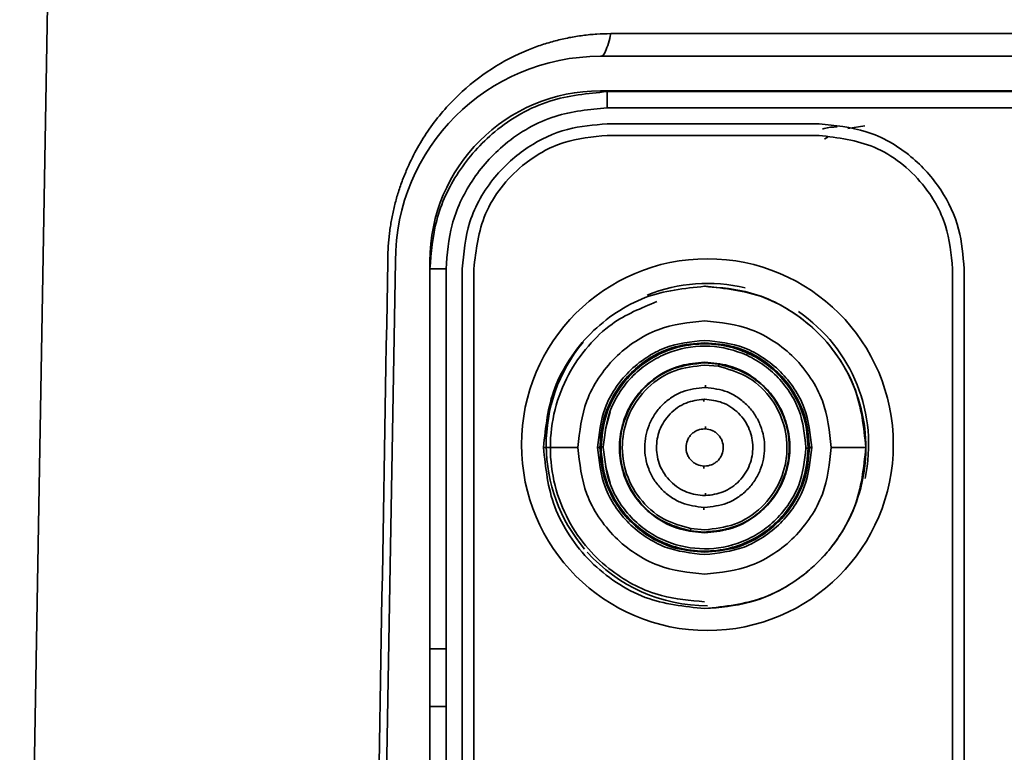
# Model space of a CAD drawing. Header units: millimetres. Extents: x -55 to 650, y 0 to 297.
# Tile 4 of 40: x 90.96 to 95.24, y 145.72 to 148.9. Entities that reach past the tile are written whole.
import ezdxf

# ---------------------------------------------------------------- set-up
doc = ezdxf.new("R2010")
doc.units = ezdxf.units.MM

msp = doc.modelspace()

# ---------------------------------------------------------------- linework, layer by layer
at = {"color": 7, "linetype": 'Continuous', "lineweight": 35}
for p, q in [((91.0816, 148.9601), (90.9606, 142.0289)), ((93.4821, 148.7406), (97.6821, 148.7406)), ((93.4821, 148.5908), (97.6821, 148.5908)), ((93.512, 148.5871), (97.712, 148.5871)), ((93.512, 148.5171), (95.612, 148.5171)), ((94.432, 148.4471), (93.512, 148.4471)), ((94.6304, 148.4384), (94.5561, 148.4265)), ((93.512, 148.3971), (94.432, 148.3971)), ((92.4886, 141.9207), (92.5921, 147.8506)), ((92.742, 141.2606), (92.742, 147.8506)), ((92.812, 146.1671), (92.812, 147.8171)), ((92.882, 147.8171), (92.882, 146.1671)), ((92.932, 146.1671), (92.932, 147.8171)), ((93.935, 147.7418), (93.9389, 147.7418)), ((93.9967, 147.4041), (93.935, 147.4093)), ((93.995, 147.3942), (93.935, 147.3993)), ((93.9385, 147.3021), (93.935, 147.3021)), ((93.931, 147.2508), (93.935, 147.2509)), ((93.525, 147.1969), (93.504, 147.1218)), ((93.935, 147.1228), (93.9382, 147.1227)), ((93.235, 147.0418), (93.385, 147.0418)), ((93.47, 147.0418), (93.48, 147.0418)), ((93.485, 147.0418), (93.485, 147.0444)), ((93.495, 147.0444), (93.495, 147.0418)), ((94.375, 147.0393), (94.375, 147.0418)), ((94.385, 147.0418), (94.385, 147.0392)), ((94.39, 147.0418), (94.4, 147.0418)), ((94.485, 147.0418), (94.635, 147.0418)), ((93.504, 146.9618), (93.525, 146.8867)), ((93.9318, 146.9609), (93.935, 146.9609)), ((93.935, 146.8328), (93.939, 146.8328)), ((93.9315, 146.7816), (93.935, 146.7815)), ((93.8733, 146.6795), (93.935, 146.6743)), ((93.875, 146.6894), (93.935, 146.6843)), ((92.812, 146.1671), (92.742, 146.1671)), ((92.812, 145.9171), (92.812, 146.1671)), ((92.882, 145.9171), (92.882, 146.1671)), ((92.932, 145.9171), (92.932, 146.1671)), ((95.012, 145.9171), (95.012, 146.1671)), ((95.062, 145.9171), (95.062, 146.1671)), ((92.812, 145.9171), (92.742, 145.9171)), ((92.812, 143.5171), (92.812, 145.9171)), ((92.882, 145.9171), (92.882, 143.5171)), ((92.932, 143.5171), (92.932, 145.9171))]:
    msp.add_line(p, q, dxfattribs=at)
at = {"color": 7, "linetype": 'Continuous', "lineweight": 35, "flags": 128}
for points in [[(95.012, 147.8171), (95.012, 146.8931), (95.012, 146.1671)], [(95.062, 146.1671), (95.062, 147.096), (95.062, 147.8171)], [(95.012, 145.9171), (95.012, 144.5731), (95.012, 143.5171)], [(95.062, 143.5171), (95.062, 144.871), (95.062, 145.9171)]]:
    msp.add_lwpolyline(points, dxfattribs=at)
at = {"color": 7, "linetype": 'Continuous', "lineweight": 35}
msp.add_circle((93.947, 147.0541), 0.8072, dxfattribs=at)
for centre, radius, start, end in [((93.4821, 147.8506), 0.89, 90, 180), ((93.4821, 147.8506), 0.7401, 90, 180), ((93.947, 147.0541), 0.7, 76.4234, 111.9526), ((93.947, 147.0541), 0.7, 347.8942, 55.6504), ((93.947, 147.0541), 0.7, 140.4866, 220.3833), ((93.947, 147.0541), 0.7, 221.82, 270)]:
    msp.add_arc(centre, radius, start, end, dxfattribs=at)
for points, knots in [([(92.559, 147.8489), (92.5591, 147.8583), (92.5592, 147.877), (92.5604, 147.9051), (92.5623, 147.933), (92.565, 147.9608), (92.5684, 147.9884), (92.5726, 148.0159), (92.5775, 148.0433), (92.5832, 148.0705), (92.5897, 148.0975), (92.597, 148.1245), (92.605, 148.1513), (92.6139, 148.1779), (92.6235, 148.2044), (92.6339, 148.2308), (92.6541, 148.2782), (92.6874, 148.3447), (92.7387, 148.4263), (92.798, 148.5027), (92.885, 148.5941), (93.0064, 148.6905), (93.1327, 148.7558), (93.2281, 148.791), (93.2867, 148.8085), (93.3459, 148.8221), (93.4058, 148.8317), (93.4664, 148.8378), (93.5073, 148.8385), (93.5277, 148.8389)], [0, 0, 0, 0, 0.016688, 0.033305, 0.049875, 0.066419, 0.08296, 0.099521, 0.116123, 0.13279, 0.149542, 0.166402, 0.183392, 0.20053, 0.217839, 0.235336, 0.253042, 0.313869, 0.375478, 0.438513, 0.503575, 0.627406, 0.752258, 0.794372, 0.83599, 0.877234, 0.918232, 0.95911, 1, 1, 1, 1]), ([(93.5277, 148.8389), (93.5244, 148.8252), (93.521, 148.8111), (93.513, 148.784), (93.5087, 148.7715), (93.5002, 148.7533), (93.496, 148.7474), (93.4884, 148.7409), (93.4852, 148.7406), (93.4821, 148.7406)], [0, 0, 0, 0, 0.25, 0.25, 0.5, 0.5, 0.75, 0.75, 1, 1, 1, 1]), ([(93.5277, 148.8389), (93.8441, 148.8389), (94.1798, 148.8389), (94.871, 148.8389), (95.2266, 148.8389), (95.9377, 148.8389), (96.2932, 148.8389), (96.9844, 148.8389), (97.3201, 148.8389), (97.6365, 148.8389)], [0, 0, 0, 0, 0.25, 0.25, 0.5, 0.5, 0.75, 0.75, 1, 1, 1, 1]), ([(92.742, 147.8171), (92.7478, 147.8883), (92.7597, 148.0361), (92.8585, 148.2455), (93.0243, 148.4306), (93.2515, 148.562), (93.4274, 148.579), (93.512, 148.5871)], [0, 0, 0, 0, 0.176813, 0.367149, 0.563551, 0.790275, 1, 1, 1, 1]), ([(93.512, 148.5871), (93.512, 148.5859), (93.512, 148.5833), (93.512, 148.5644), (93.512, 148.5408), (93.512, 148.5248), (93.512, 148.5171)], [0, 0, 0, 0, 0.270261, 0.562428, 0.789735, 1, 1, 1, 1]), ([(92.812, 147.8171), (92.8172, 147.8818), (92.8281, 148.0162), (92.9179, 148.2065), (93.0686, 148.3748), (93.2752, 148.4943), (93.4351, 148.5097), (93.512, 148.5171)], [0, 0, 0, 0, 0.176813, 0.367149, 0.563551, 0.790275, 1, 1, 1, 1]), ([(93.512, 148.4471), (93.4537, 148.4424), (93.3328, 148.4326), (93.1615, 148.3517), (93.01, 148.2161), (92.9025, 148.0302), (92.8886, 147.8863), (92.882, 147.8171)], [0, 0, 0, 0, 0.176813, 0.367149, 0.563551, 0.790275, 1, 1, 1, 1]), ([(95.062, 147.8171), (95.0573, 147.8753), (95.0475, 147.9963), (94.9666, 148.1676), (94.831, 148.3191), (94.6451, 148.4266), (94.5012, 148.4404), (94.432, 148.4471)], [0, 0, 0, 0, 0.1768131, 0.3671493, 0.5635509, 0.7902752, 1, 1, 1, 1]), ([(92.932, 147.8171), (92.9422, 147.8993), (92.9635, 148.0703), (93.1204, 148.2649), (93.3155, 148.3781), (93.4482, 148.3909), (93.512, 148.3971)], [0, 0, 0, 0, 0.270261, 0.56243, 0.789736, 1, 1, 1, 1]), ([(94.432, 148.3971), (94.5142, 148.3869), (94.6852, 148.3656), (94.8798, 148.2087), (94.993, 148.0136), (95.0058, 147.8809), (95.012, 147.8171)], [0, 0, 0, 0, 0.270261, 0.56243, 0.789737, 1, 1, 1, 1]), ([(94.4702, 148.3889), (94.4663, 148.3874), (94.4608, 148.3854), (94.4568, 148.3812), (94.4557, 148.38)], [0, 0, 0, 0, 0.719715, 1, 1, 1, 1]), ([(92.812, 147.8171), (92.8021, 147.8171), (92.7814, 147.8171), (92.7579, 147.8171), (92.7443, 147.8171), (92.7427, 147.8171), (92.742, 147.8171)], [0, 0, 0, 0, 0.270262, 0.562429, 0.789738, 1, 1, 1, 1]), ([(93.935, 147.7418), (93.8469, 147.7325), (93.7115, 147.7181), (93.5485, 147.6308), (93.4364, 147.5404), (93.346, 147.4283), (93.2587, 147.2653), (93.2443, 147.1299), (93.235, 147.0418)], [0, 0, 0, 0, 0.239457, 0.368361, 0.5, 0.631639, 0.760543, 1, 1, 1, 1]), ([(94.635, 147.0418), (94.6256, 147.1299), (94.6113, 147.2653), (94.524, 147.4283), (94.4336, 147.5404), (94.3215, 147.6308), (94.1585, 147.7181), (94.023, 147.7325), (93.935, 147.7418)], [0, 0, 0, 0, 0.2394566, 0.3683605, 0.4999999, 0.6316394, 0.7605432, 1, 1, 1, 1]), ([(93.935, 146.3418), (94.001, 146.3473), (94.1503, 146.3597), (94.3315, 146.4538), (94.4678, 146.5793), (94.5585, 146.7098), (94.6198, 146.8662), (94.6422, 147.038), (94.6217, 147.21), (94.5619, 147.3674), (94.4723, 147.4993), (94.3365, 147.6265), (94.1552, 147.7226), (94.0052, 147.7359), (93.9389, 147.7418)], [0, 0, 0, 0, 0.090198, 0.204227, 0.270942, 0.343309, 0.420021, 0.499132, 0.578296, 0.655159, 0.72775, 0.794733, 0.909315, 1, 1, 1, 1]), ([(93.7273, 147.675), (93.6595, 147.6473), (93.548, 147.6017), (93.4238, 147.4823), (93.3369, 147.3575), (93.2787, 147.2067), (93.258, 147.0418), (93.2787, 146.8768), (93.3369, 146.7263), (93.4236, 146.6006), (93.5543, 146.4797), (93.7282, 146.389), (93.8717, 146.3771), (93.935, 146.3718)], [0, 0, 0, 0, 0.115158, 0.189529, 0.270196, 0.355683, 0.443801, 0.531919, 0.617406, 0.698073, 0.772445, 0.89953, 1, 1, 1, 1]), ([(93.935, 147.5918), (93.8658, 147.5845), (93.7594, 147.5732), (93.6313, 147.5046), (93.5432, 147.4336), (93.4722, 147.3455), (93.4036, 147.2174), (93.3923, 147.111), (93.385, 147.0418)], [0, 0, 0, 0, 0.239457, 0.368361, 0.5, 0.631639, 0.760543, 1, 1, 1, 1]), ([(94.485, 147.0418), (94.4776, 147.111), (94.4663, 147.2174), (94.3978, 147.3455), (94.3268, 147.4336), (94.2387, 147.5046), (94.1106, 147.5732), (94.0042, 147.5845), (93.935, 147.5918)], [0, 0, 0, 0, 0.239457, 0.36836, 0.5, 0.631639, 0.760543, 1, 1, 1, 1]), ([(93.47, 147.0418), (93.4762, 147.1003), (93.4858, 147.1903), (93.5437, 147.2986), (93.6038, 147.373), (93.6783, 147.4331), (93.7865, 147.491), (93.8765, 147.5006), (93.935, 147.5068)], [0, 0, 0, 0, 0.239457, 0.368361, 0.5, 0.631639, 0.760543, 1, 1, 1, 1]), ([(93.935, 147.4968), (93.892, 147.4932), (93.7945, 147.4851), (93.6765, 147.4235), (93.5876, 147.3414), (93.5292, 147.2561), (93.4881, 147.1539), (93.4827, 147.0795), (93.48, 147.0418)], [0, 0, 0, 0, 0.180637, 0.409126, 0.54284, 0.687872, 0.841571, 1, 1, 1, 1]), ([(93.485, 147.0444), (93.4888, 147.087), (93.4974, 147.1835), (93.5592, 147.3001), (93.641, 147.3873), (93.7258, 147.4449), (93.827, 147.4833), (93.9376, 147.4964), (94.048, 147.482), (94.1485, 147.4426), (94.2324, 147.3843), (94.313, 147.2966), (94.3735, 147.1802), (94.3815, 147.0842), (94.385, 147.0418)], [0, 0, 0, 0, 0.090704, 0.205304, 0.272293, 0.344888, 0.421751, 0.500913, 0.580019, 0.656723, 0.729083, 0.79579, 0.909809, 1, 1, 1, 1]), ([(94.375, 147.0418), (94.3691, 147.0971), (94.3601, 147.1822), (94.3053, 147.2846), (94.2486, 147.3549), (94.1784, 147.412), (94.0763, 147.4652), (93.9362, 147.4924), (93.7959, 147.4659), (93.6934, 147.4132), (93.6229, 147.3564), (93.5659, 147.2864), (93.5107, 147.1845), (93.5012, 147.0996), (93.495, 147.0444)], [0, 0, 0, 0, 0.119916, 0.1844096, 0.2502335, 0.3160227, 0.3804179, 0.4999991, 0.6198036, 0.684265, 0.7500773, 0.8158789, 0.8803072, 1, 1, 1, 1]), ([(93.935, 147.5068), (93.9935, 147.5006), (94.0835, 147.491), (94.1917, 147.4331), (94.2662, 147.373), (94.3262, 147.2986), (94.3842, 147.1903), (94.3938, 147.1003), (94.4, 147.0418)], [0, 0, 0, 0, 0.239457, 0.368361, 0.5, 0.631639, 0.760543, 1, 1, 1, 1]), ([(94.39, 147.0418), (94.3873, 147.0795), (94.3819, 147.1539), (94.3408, 147.2561), (94.2823, 147.3414), (94.1935, 147.4235), (94.0754, 147.4851), (93.978, 147.4932), (93.935, 147.4968)], [0, 0, 0, 0, 0.158429, 0.312127, 0.45716, 0.590874, 0.819363, 1, 1, 1, 1]), ([(94.1169, 147.4504), (94.1274, 147.4475), (94.1391, 147.4443), (94.1489, 147.4374), (94.15, 147.4366)], [0, 0, 0, 0, 0.890558, 1, 1, 1, 1]), ([(93.935, 147.4118), (93.9, 147.4089), (93.8208, 147.4023), (93.7248, 147.3522), (93.6526, 147.2855), (93.6047, 147.216), (93.5725, 147.1329), (93.5612, 147.0418), (93.5725, 146.9507), (93.6047, 146.8676), (93.6526, 146.7982), (93.7248, 146.7314), (93.8208, 146.6813), (93.9, 146.6747), (93.935, 146.6718)], [0, 0, 0, 0, 0.090318, 0.204563, 0.27142, 0.343936, 0.420786, 0.5, 0.579214, 0.656064, 0.72858, 0.795437, 0.909681, 1, 1, 1, 1]), ([(93.935, 147.4093), (93.8895, 147.4044), (93.7965, 147.3943), (93.6764, 147.315), (93.5955, 147.2028), (93.5609, 147.0719), (93.5739, 146.9358), (93.6383, 146.8104), (93.7439, 146.7156), (93.8313, 146.6912), (93.8733, 146.6795)], [0, 0, 0, 0, 0.124868, 0.255582, 0.382833, 0.499566, 0.621772, 0.751885, 0.880833, 1, 1, 1, 1]), ([(93.935, 147.3993), (93.8908, 147.3945), (93.8002, 147.3847), (93.6835, 147.3076), (93.6048, 147.1984), (93.5711, 147.0711), (93.5838, 146.9387), (93.6464, 146.8167), (93.7491, 146.7245), (93.8341, 146.7008), (93.875, 146.6894)], [0, 0, 0, 0, 0.124868, 0.255583, 0.382833, 0.499566, 0.621772, 0.751885, 0.880833, 1, 1, 1, 1]), ([(93.935, 146.6718), (93.97, 146.6747), (94.0492, 146.6813), (94.1452, 146.7314), (94.2174, 146.7982), (94.2653, 146.8676), (94.2974, 146.9507), (94.3088, 147.0418), (94.2974, 147.1329), (94.2653, 147.216), (94.2174, 147.2855), (94.1452, 147.3522), (94.0492, 147.4023), (93.97, 147.4089), (93.935, 147.4118)], [0, 0, 0, 0, 0.0903184, 0.2045632, 0.2714197, 0.343936, 0.4207855, 0.5, 0.5792143, 0.6560637, 0.7285797, 0.7954368, 0.9096816, 1, 1, 1, 1]), ([(93.935, 146.6743), (93.9805, 146.6793), (94.0735, 146.6894), (94.1936, 146.7686), (94.2745, 146.8808), (94.3091, 147.0117), (94.296, 147.1478), (94.2317, 147.2732), (94.1261, 147.368), (94.0387, 147.3924), (93.9967, 147.4041)], [0, 0, 0, 0, 0.124868, 0.255582, 0.382833, 0.499566, 0.621772, 0.751884, 0.880833, 1, 1, 1, 1]), ([(93.935, 146.6843), (93.9792, 146.6891), (94.0697, 146.699), (94.1865, 146.776), (94.2652, 146.8852), (94.2989, 147.0125), (94.2862, 147.1449), (94.2236, 147.2669), (94.1209, 147.3591), (94.0358, 147.3828), (93.995, 147.3942)], [0, 0, 0, 0, 0.124868, 0.255582, 0.382833, 0.499566, 0.621772, 0.751885, 0.880833, 1, 1, 1, 1]), ([(93.9967, 147.4041), (93.9967, 147.404), (93.9966, 147.4038), (93.9964, 147.4025), (93.9962, 147.4013), (93.9959, 147.3997), (93.9955, 147.3974), (93.9952, 147.3955), (93.995, 147.3942)], [0, 0, 0, 0, 0.239452, 0.368355, 0.5, 0.631616, 0.76052, 1, 1, 1, 1]), ([(93.935, 147.3021), (93.9023, 147.2986), (93.8521, 147.2933), (93.7916, 147.261), (93.7501, 147.2277), (93.7164, 147.1863), (93.6848, 147.1261), (93.6685, 147.0437), (93.6837, 146.961), (93.7143, 146.9005), (93.7475, 146.8586), (93.7885, 146.8247), (93.8486, 146.7915), (93.8988, 146.7855), (93.9315, 146.7816)], [0, 0, 0, 0, 0.119984, 0.184481, 0.250293, 0.316062, 0.380437, 0.500005, 0.619365, 0.683678, 0.749424, 0.815255, 0.879811, 1, 1, 1, 1]), ([(93.935, 146.7815), (93.9677, 146.785), (94.018, 146.7904), (94.0785, 146.8227), (94.12, 146.8561), (94.1537, 146.8975), (94.1852, 146.9576), (94.2015, 147.0402), (94.1862, 147.123), (94.1554, 147.1836), (94.1221, 147.2254), (94.081, 147.2593), (94.0211, 147.2922), (93.971, 147.2982), (93.9385, 147.3021)], [0, 0, 0, 0, 0.120162, 0.18471, 0.250538, 0.316286, 0.380606, 0.499996, 0.619902, 0.684375, 0.750179, 0.815956, 0.880354, 1, 1, 1, 1]), ([(93.9386, 147.312), (93.9386, 147.3118), (93.9386, 147.3114), (93.9386, 147.3091), (93.9386, 147.3058), (93.9385, 147.3033), (93.9385, 147.3021)], [0, 0, 0, 0, 0.240817, 0.499994, 0.759127, 1, 1, 1, 1]), ([(93.935, 146.8328), (93.9088, 146.8355), (93.8684, 146.8398), (93.8199, 146.8657), (93.7866, 146.8924), (93.7595, 146.9256), (93.7342, 146.9737), (93.721, 147.0398), (93.733, 147.1061), (93.7573, 147.1547), (93.7838, 147.1883), (93.8166, 147.2157), (93.8646, 147.2425), (93.9048, 147.2475), (93.931, 147.2508)], [0, 0, 0, 0, 0.120161, 0.184697, 0.250511, 0.316251, 0.380571, 0.499999, 0.619432, 0.683755, 0.749495, 0.81531, 0.879844, 1, 1, 1, 1]), ([(93.931, 147.2508), (93.931, 147.2496), (93.9311, 147.2472), (93.9311, 147.244), (93.9312, 147.2416), (93.9312, 147.2411), (93.9312, 147.2409)], [0, 0, 0, 0, 0.241345, 0.499977, 0.758646, 1, 1, 1, 1]), ([(93.935, 147.2509), (93.9612, 147.2481), (94.0015, 147.2438), (94.0501, 147.2179), (94.0834, 147.1912), (94.1105, 147.158), (94.1358, 147.1099), (94.149, 147.0438), (94.137, 146.9775), (94.1126, 146.9289), (94.0862, 146.8953), (94.0534, 146.8679), (94.0054, 146.8411), (93.9651, 146.8361), (93.939, 146.8328)], [0, 0, 0, 0, 0.120161, 0.1846966, 0.2505111, 0.3162512, 0.380572, 0.4999987, 0.6194321, 0.683755, 0.7494955, 0.81531, 0.8798441, 1, 1, 1, 1]), ([(93.9385, 147.1326), (93.9385, 147.1324), (93.9385, 147.1319), (93.9384, 147.1296), (93.9383, 147.1263), (93.9382, 147.1239), (93.9382, 147.1227)], [0, 0, 0, 0, 0.241341, 0.500002, 0.758632, 1, 1, 1, 1]), ([(93.9318, 146.9609), (93.9218, 146.9624), (93.9064, 146.9646), (93.8881, 146.9752), (93.8756, 146.9859), (93.8656, 146.999), (93.8565, 147.0178), (93.8522, 147.0434), (93.8574, 147.0687), (93.8672, 147.0871), (93.8777, 147.0998), (93.8905, 147.1101), (93.9093, 147.12), (93.9248, 147.1217), (93.935, 147.1228)], [0, 0, 0, 0, 0.120041, 0.184499, 0.250256, 0.315977, 0.380337, 0.500037, 0.61897, 0.683093, 0.748723, 0.814542, 0.879212, 1, 1, 1, 1]), ([(93.9382, 147.1227), (93.9482, 147.1213), (93.9636, 147.119), (93.9819, 147.1084), (93.9943, 147.0977), (94.0043, 147.0846), (94.0135, 147.0658), (94.0178, 147.0403), (94.0125, 147.0149), (94.0027, 146.9965), (93.9923, 146.9838), (93.9794, 146.9736), (93.9607, 146.9636), (93.9451, 146.9619), (93.935, 146.9609)], [0, 0, 0, 0, 0.120041, 0.184499, 0.250256, 0.315977, 0.380337, 0.500037, 0.61897, 0.683092, 0.748723, 0.814542, 0.879212, 1, 1, 1, 1]), ([(93.235, 147.0418), (93.2443, 146.9538), (93.2587, 146.8183), (93.346, 146.6553), (93.4364, 146.5432), (93.5485, 146.4528), (93.7115, 146.3655), (93.8469, 146.3512), (93.935, 146.3418)], [0, 0, 0, 0, 0.2394566, 0.3683606, 0.4999998, 0.6316392, 0.7605431, 1, 1, 1, 1]), ([(93.385, 147.0418), (93.3923, 146.9726), (93.4036, 146.8662), (93.4722, 146.7381), (93.5432, 146.65), (93.6313, 146.579), (93.7594, 146.5105), (93.8658, 146.4992), (93.935, 146.4918)], [0, 0, 0, 0, 0.239457, 0.36836, 0.5, 0.631639, 0.760543, 1, 1, 1, 1]), ([(93.935, 146.5768), (93.8765, 146.583), (93.7865, 146.5926), (93.6783, 146.6506), (93.6038, 146.7106), (93.5437, 146.7851), (93.4858, 146.8933), (93.4762, 146.9833), (93.47, 147.0418)], [0, 0, 0, 0, 0.2394569, 0.3683608, 0.5, 0.6316397, 0.7605431, 1, 1, 1, 1]), ([(93.48, 147.0418), (93.4827, 147.0041), (93.4881, 146.9298), (93.5292, 146.8276), (93.5876, 146.7422), (93.6765, 146.6601), (93.7945, 146.5985), (93.892, 146.5904), (93.935, 146.5868)], [0, 0, 0, 0, 0.158429, 0.312127, 0.45716, 0.590874, 0.819363, 1, 1, 1, 1]), ([(93.485, 147.0444), (93.4851, 147.0444), (93.4853, 147.0444), (93.4866, 147.0444), (93.4879, 147.0444), (93.4895, 147.0444), (93.4918, 147.0444), (93.4937, 147.0444), (93.495, 147.0444)], [0, 0, 0, 0, 0.23945, 0.368358, 0.499994, 0.631635, 0.760539, 1, 1, 1, 1]), ([(94.385, 147.0392), (94.3812, 146.9966), (94.3726, 146.9001), (94.3108, 146.7836), (94.2289, 146.6963), (94.1442, 146.6387), (94.043, 146.6003), (93.9324, 146.5872), (93.822, 146.6016), (93.7215, 146.641), (93.6376, 146.6993), (93.5569, 146.787), (93.4965, 146.9034), (93.4885, 146.9994), (93.485, 147.0418)], [0, 0, 0, 0, 0.090704, 0.205303, 0.272292, 0.344888, 0.421751, 0.500913, 0.580018, 0.656723, 0.729082, 0.79579, 0.909809, 1, 1, 1, 1]), ([(93.495, 147.0418), (93.5009, 146.9865), (93.5099, 146.9014), (93.5647, 146.799), (93.6213, 146.7287), (93.6916, 146.6716), (93.7937, 146.6185), (93.9338, 146.5912), (94.0741, 146.6177), (94.1765, 146.6704), (94.2471, 146.7272), (94.3041, 146.7972), (94.3593, 146.8992), (94.3688, 146.9841), (94.375, 147.0393)], [0, 0, 0, 0, 0.119916, 0.18441, 0.250233, 0.316023, 0.380418, 0.499999, 0.619804, 0.684265, 0.750078, 0.815879, 0.880307, 1, 1, 1, 1]), ([(93.935, 146.4918), (94.0042, 146.4992), (94.1106, 146.5105), (94.2387, 146.579), (94.3268, 146.65), (94.3978, 146.7381), (94.4663, 146.8662), (94.4776, 146.9726), (94.485, 147.0418)], [0, 0, 0, 0, 0.239457, 0.368361, 0.5, 0.631639, 0.760543, 1, 1, 1, 1]), ([(93.935, 146.3418), (94.023, 146.3512), (94.1585, 146.3655), (94.3215, 146.4528), (94.4336, 146.5432), (94.524, 146.6553), (94.6113, 146.8183), (94.6256, 146.9538), (94.635, 147.0418)], [0, 0, 0, 0, 0.239457, 0.368361, 0.5, 0.631639, 0.760543, 1, 1, 1, 1]), ([(94.4, 147.0418), (94.3938, 146.9833), (94.3842, 146.8933), (94.3262, 146.7851), (94.2662, 146.7106), (94.1917, 146.6506), (94.0835, 146.5926), (93.9935, 146.583), (93.935, 146.5768)], [0, 0, 0, 0, 0.239457, 0.368361, 0.5, 0.63164, 0.760543, 1, 1, 1, 1]), ([(93.935, 146.5868), (93.978, 146.5904), (94.0754, 146.5985), (94.1935, 146.6601), (94.2823, 146.7422), (94.3408, 146.8276), (94.3819, 146.9298), (94.3873, 147.0041), (94.39, 147.0418)], [0, 0, 0, 0, 0.180637, 0.409126, 0.54284, 0.687872, 0.841571, 1, 1, 1, 1]), ([(94.375, 147.0393), (94.3762, 147.0393), (94.3782, 147.0392), (94.3805, 147.0392), (94.3821, 147.0392), (94.3834, 147.0392), (94.3846, 147.0392), (94.3849, 147.0392), (94.385, 147.0392)], [0, 0, 0, 0, 0.239464, 0.368366, 0.500011, 0.631645, 0.760529, 1, 1, 1, 1]), ([(93.9318, 146.9609), (93.9318, 146.9597), (93.9317, 146.9573), (93.9316, 146.9541), (93.9315, 146.9517), (93.9315, 146.9512), (93.9314, 146.951)], [0, 0, 0, 0, 0.241368, 0.499998, 0.758659, 1, 1, 1, 1]), ([(93.9388, 146.8427), (93.9388, 146.8425), (93.9388, 146.842), (93.9388, 146.8397), (93.9389, 146.8364), (93.9389, 146.834), (93.939, 146.8328)], [0, 0, 0, 0, 0.241354, 0.500023, 0.758655, 1, 1, 1, 1]), ([(93.9315, 146.7816), (93.9315, 146.7803), (93.9314, 146.7778), (93.9314, 146.7745), (93.9314, 146.7722), (93.9314, 146.7718), (93.9313, 146.7716)], [0, 0, 0, 0, 0.240833, 0.499996, 0.759168, 1, 1, 1, 1]), ([(93.875, 146.6894), (93.8748, 146.6881), (93.8745, 146.6862), (93.8741, 146.6839), (93.8738, 146.6824), (93.8736, 146.6811), (93.8734, 146.6799), (93.8733, 146.6797), (93.8733, 146.6795)], [0, 0, 0, 0, 0.2394423, 0.3683512, 0.5000095, 0.6316427, 0.7605399, 1, 1, 1, 1])]:
    msp.add_open_spline(points, degree=3, knots=knots, dxfattribs=at)
at = {"color": 8, "linetype": 'Continuous', "lineweight": 35}
msp.add_open_spline([(94.4462, 148.4243), (94.4488, 148.4252), (94.4696, 148.4326), (94.4914, 148.4334), (94.5106, 148.434)], degree=3, knots=[0, 0, 0, 0, 0.122811, 1, 1, 1, 1], dxfattribs=at)
at = {"color": 7, "linetype": 'Continuous', "lineweight": 35}
msp.add_open_spline([(92.4581, 142.0289), (92.4919, 143.9689), (92.5255, 145.9089), (92.559, 147.8489)], degree=3, dxfattribs=at)

doc.saveas('drawing.dxf')
